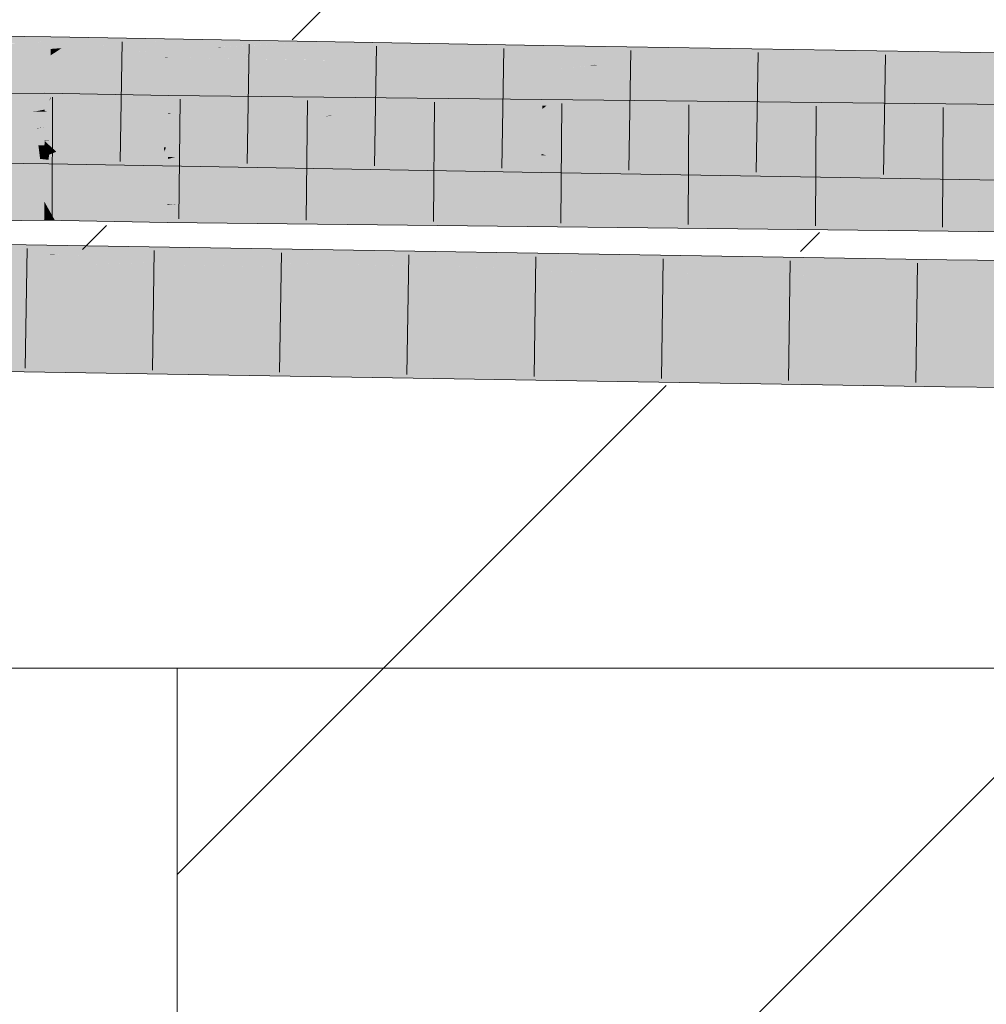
# Model space of a CAD drawing. Extents: x -620 to 300, y 62 to 1162.
# Tile 239 of 256: x 198.7 to 200.6, y 825.57 to 827.5. Entities that reach past the tile are written whole.
import ezdxf
from ezdxf.lldxf.tags import DXFTag

# ---------------------------------------------------------------- set-up
doc = ezdxf.new("R2010")
doc.units = 0
doc.layers.get('0').update_dxf_attribs({"lineweight": 13})
doc.layers.add('E_Detail_Linie_Text_Bem', color=7, linetype='Continuous', lineweight=13)
for name, color, linetype, lineweight, true_color in [('E_Detail_Wandschraffur', 7, 'Continuous', 5, 0xc0c0c0), ('E_Leerrohr 25-A06G94UQ8I', 7, 'Continuous', 9, 0xff8000), ('E_Leerrohr 25-Shading', 7, 'Continuous', 9, 0xff8000)]:
    doc.layers.add(name, color=color, linetype=linetype, lineweight=lineweight, true_color=true_color)
tags = doc.linetypes.add('fein_strichliert', pattern=[4, 1, -2, 1]).pattern_tags.tags
tags[8:9] = [DXFTag(74, 4), DXFTag(75, 0), DXFTag(340, '0'), DXFTag(46, 0.0), DXFTag(50, 0.0), DXFTag(44, 0.0), DXFTag(45, 0.0)]
tags[6:7] = [DXFTag(74, 4), DXFTag(75, 0), DXFTag(340, '0'), DXFTag(46, 0.0), DXFTag(50, 0.0), DXFTag(44, 0.0), DXFTag(45, 0.0)]
tags[4:5] = [DXFTag(74, 4), DXFTag(75, 0), DXFTag(340, '0'), DXFTag(46, 0.0), DXFTag(50, 0.0), DXFTag(44, 0.0), DXFTag(45, 0.0)]

# ---------------------------------------------------------------- blocks, each defined once
blk = doc.blocks.new('Shading-A06G94F18I', base_point=(173.296, 825.2112))
at = {"layer": 'E_Leerrohr 25-Shading', "color": 43, "true_color": 0xd7ab7f}
for points in [[(198.6366, 827.4694), (198.6193, 827.4489), (198.7603, 827.4678), (198.7602, 827.4621)], [(198.7602, 827.4621), (198.7599, 827.4439), (198.8144, 827.4669), (198.7815, 827.4455)], [(198.8144, 827.4669), (198.7603, 827.4678), (198.7602, 827.4621)], [(198.8144, 827.4669), (198.7815, 827.4455), (199.0295, 827.4631)], [(198.7602, 827.4621), (198.6158, 827.433), (198.7599, 827.4439)], [(198.6195, 827.4338), (198.7602, 827.4621), (198.6898, 827.4555)], [(198.7874, 827.4307), (198.7815, 827.4455), (198.7597, 827.4312)], [(198.7599, 827.4439), (198.7597, 827.4312), (198.7815, 827.4455)], [(198.8788, 827.4524), (198.7815, 827.4455), (198.8516, 827.4459)], [(198.7874, 827.4307), (198.7891, 827.4308), (198.7815, 827.4455), (198.8516, 827.4459)], [(199.0932, 827.4473), (199.0869, 827.4473), (198.9868, 827.4272), (198.7874, 827.4307)], [(198.7891, 827.4308), (199.0869, 827.4473), (198.8516, 827.4459)], [(199.2925, 827.4586), (199.0295, 827.4631), (198.8516, 827.4459), (198.8788, 827.4524)], [(199.2925, 827.4586), (198.8516, 827.4459), (199.0869, 827.4473)], [(198.9868, 827.4272), (199.5165, 827.4497), (199.0932, 827.4473)], [(198.9868, 827.4272), (198.9902, 827.4272), (199.5165, 827.4497), (199.5062, 827.4484)], [(199.5062, 827.4484), (198.9902, 827.4272), (199.4618, 827.4424)], [(199.0955, 827.4477), (199.0869, 827.4473), (199.0932, 827.4473)], [(199.0932, 827.4473), (199.2925, 827.4586), (199.0955, 827.4477)], [(199.0932, 827.4473), (199.5334, 827.452), (199.2925, 827.4586), (199.5489, 827.4541)], [(199.5334, 827.452), (199.0932, 827.4473), (199.5165, 827.4497)], [(199.7279, 827.4509), (199.4618, 827.4424), (199.3092, 827.4216), (199.3074, 827.4217)], [(199.7279, 827.4509), (199.3092, 827.4216), (199.7276, 827.4326)], [(199.5439, 827.4499), (199.5062, 827.4484), (199.7279, 827.4509), (199.4618, 827.4424)], [(199.5062, 827.4484), (199.5439, 827.4499), (199.5165, 827.4497)], [(199.5439, 827.4499), (199.6172, 827.4529), (199.5165, 827.4497), (199.5334, 827.452)], [(199.5334, 827.452), (199.6172, 827.4529), (199.5489, 827.4541)], [(199.5439, 827.4499), (199.7279, 827.4509), (199.6172, 827.4529)], [(200.148, 827.4441), (199.7279, 827.4509), (199.7276, 827.4326)], [(198.6158, 827.433), (198.7597, 827.4312), (198.7599, 827.4439)], [(199.4618, 827.4424), (198.9902, 827.4272), (199.3074, 827.4217)], [(199.3092, 827.4216), (199.7273, 827.4144), (199.7276, 827.4326)], [(199.7273, 827.4144), (200.148, 827.4441), (199.7276, 827.4326)], [(200.1765, 827.4429), (200.148, 827.4441), (199.8289, 827.4127), (199.7273, 827.4144)], [(200.6283, 827.4233), (200.1765, 827.4429), (199.838, 827.4125), (199.8289, 827.4127)], [(200.184, 827.4435), (200.148, 827.4441), (200.1765, 827.4429)], [(200.6284, 827.4363), (200.184, 827.4435), (200.6283, 827.4233), (200.1765, 827.4429)], [(199.838, 827.4125), (200.6279, 827.3997), (200.6283, 827.4233)], [(198.7179, 827.3544), (198.5294, 827.3368), (198.6453, 827.3357), (198.5149, 827.3228)], [(198.6966, 827.3564), (198.5294, 827.3368), (198.7277, 827.3569), (198.7179, 827.3544)], [(198.7479, 827.3459), (198.748, 827.3572), (198.6453, 827.3357), (198.7179, 827.3544)], [(198.7179, 827.3544), (198.748, 827.3572), (198.7277, 827.3569)], [(198.8752, 827.3549), (198.748, 827.3572), (198.7479, 827.3459)], [(198.7479, 827.3459), (198.7479, 827.3323), (198.8752, 827.3549), (198.8024, 827.3353)], [(198.905, 827.3543), (198.8752, 827.3549), (198.8038, 827.3353), (198.8024, 827.3353)], [(198.9916, 827.3527), (198.905, 827.3543), (198.9915, 827.3455), (198.8038, 827.3353)], [(198.9915, 827.3455), (198.9913, 827.3315), (199.0919, 827.3516), (199.0412, 827.3338)], [(199.0919, 827.3516), (198.9916, 827.3527), (198.9915, 827.3455)], [(199.1942, 827.3505), (199.0919, 827.3516), (199.0884, 827.336), (199.0412, 827.3338)], [(199.0715, 827.3336), (199.3616, 827.3487), (199.0884, 827.336)], [(199.0715, 827.3336), (199.6276, 827.3414), (199.3616, 827.3487), (199.6713, 827.3453)], [(199.3616, 827.3487), (199.1942, 827.3505), (199.0884, 827.336)], [(198.7479, 827.3459), (198.576, 827.3181), (198.7479, 827.3323)], [(198.7479, 827.3248), (198.7479, 827.3323), (198.7254, 827.3203), (198.576, 827.3181)], [(198.5783, 827.3185), (198.7479, 827.3459), (198.6453, 827.3357)], [(198.8002, 827.3347), (198.8024, 827.3353), (198.7479, 827.3248), (198.7479, 827.3323)], [(198.7526, 827.3218), (198.8002, 827.3347), (198.7479, 827.3217), (198.7479, 827.3248)], [(198.9913, 827.3315), (198.7526, 827.3218), (198.9498, 827.3169), (198.7479, 827.3206)], [(198.9915, 827.3455), (198.8024, 827.3353), (198.9913, 827.3315), (198.7526, 827.3218)], [(198.9913, 827.3226), (198.9913, 827.3315), (198.9506, 827.3172)], [(199.4355, 827.3321), (198.9912, 827.3161), (199.5199, 827.3317), (199.3542, 827.3169)], [(198.9912, 827.3161), (199.4355, 827.3321), (198.9968, 827.3181)], [(199.0213, 827.3267), (199.0412, 827.3338), (198.9913, 827.3226), (198.9913, 827.3315)], [(198.9968, 827.3181), (199.4355, 827.3321), (199.0213, 827.3267), (199.0715, 827.3336)], [(199.0715, 827.3336), (199.0412, 827.3338), (199.0213, 827.3267)], [(199.0884, 827.336), (199.0412, 827.3338), (199.0715, 827.3336)], [(199.4355, 827.3321), (199.5728, 827.3365), (199.0715, 827.3336), (199.6276, 827.3414)], [(199.3542, 827.3169), (199.5763, 827.3174), (199.5199, 827.3317), (200.2072, 827.3289)], [(199.5728, 827.3365), (199.4355, 827.3321), (199.5199, 827.3317)], [(200.5716, 827.3354), (199.804, 827.3439), (199.5199, 827.3317), (199.5728, 827.3365)], [(200.5716, 827.3354), (199.5199, 827.3317), (200.2072, 827.3289)], [(199.5728, 827.3365), (199.804, 827.3439), (199.6276, 827.3414)], [(200.2072, 827.3289), (199.5763, 827.3174), (200.8955, 827.3259), (200.7446, 827.3199)], [(199.6276, 827.3414), (199.804, 827.3439), (199.6713, 827.3453)], [(200.5716, 827.3354), (200.2072, 827.3289), (201.0132, 827.3306), (200.8955, 827.3259)], [(198.7479, 827.3217), (198.7479, 827.3248), (198.7279, 827.3203), (198.7254, 827.3203)], [(198.7279, 827.3203), (198.7479, 827.3206), (198.7479, 827.3217)], [(198.7479, 827.3217), (198.7479, 827.3206), (198.7526, 827.3218)], [(198.9912, 827.3179), (198.9913, 827.3226), (198.9498, 827.3169), (198.9506, 827.3172)], [(198.9498, 827.3169), (198.9912, 827.3161), (198.9912, 827.3179)], [(198.9968, 827.3181), (199.0213, 827.3267), (198.9912, 827.3179), (198.9913, 827.3226)], [(198.9912, 827.3179), (198.9912, 827.3161), (198.9968, 827.3181)], [(199.3542, 827.3169), (198.9912, 827.3161), (199.3069, 827.3127)], [(199.313, 827.3126), (199.5763, 827.3174), (199.3069, 827.3127), (199.3542, 827.3169)], [(199.5763, 827.3174), (199.313, 827.3126), (200.7446, 827.3199), (200.6953, 827.3179)], [(200.6953, 827.3179), (199.313, 827.3126), (200.293, 827.3019)], [(201.7876, 827.3221), (200.6953, 827.3179), (200.2953, 827.3019), (200.293, 827.3019)], [(201.7876, 827.3221), (200.2953, 827.3019), (201.7876, 827.3077)], [(200.2953, 827.3019), (201.7876, 827.2855), (201.7876, 827.3077)], [(198.613, 827.2531), (198.7374, 827.2416), (198.6064, 827.2564), (198.7374, 827.2419)], [(198.6064, 827.2564), (198.7374, 827.2419), (198.7357, 827.2548)], [(198.7374, 827.2416), (198.613, 827.2531), (198.7392, 827.2278), (198.642, 827.2385)], [(198.7374, 827.2419), (198.7365, 827.2548), (198.7357, 827.2548)], [(198.7374, 827.2419), (198.7564, 827.2398), (198.7365, 827.2548), (198.7567, 827.2533)], [(198.7567, 827.2533), (198.7567, 827.2545), (198.7365, 827.2548)], [(198.7564, 827.2398), (198.7966, 827.2359), (198.7567, 827.2533), (198.7598, 827.2531)], [(198.7598, 827.2531), (198.7567, 827.2545), (198.7567, 827.2533)], [(198.9825, 827.2505), (198.7567, 827.2545), (198.9832, 827.2419)], [(198.9832, 827.2419), (198.7567, 827.2545), (198.9837, 827.2355), (198.7598, 827.2531)], [(198.9837, 827.2355), (198.7598, 827.2531), (198.985, 827.2174), (198.7966, 827.2359)], [(198.642, 827.2385), (198.6813, 827.2188), (198.7562, 827.226), (198.7561, 827.2179)], [(198.7374, 827.2416), (198.7564, 827.2398), (198.7374, 827.2419)], [(198.7564, 827.2398), (198.7374, 827.2416), (198.7562, 827.226), (198.7392, 827.2278)], [(198.7562, 827.226), (198.8383, 827.2164), (198.7564, 827.2398), (198.7966, 827.2359)], [(198.985, 827.2174), (198.7966, 827.2359), (198.9853, 827.2139), (198.8383, 827.2164)], [(198.9832, 827.2419), (198.9865, 827.2505), (198.9825, 827.2505)], [(198.9832, 827.2419), (199.6088, 827.212), (198.9865, 827.2505), (199.6087, 827.2133)], [(199.6088, 827.212), (198.9832, 827.2419), (199.6089, 827.2073)], [(198.9837, 827.2355), (199.6089, 827.2073), (198.9832, 827.2419)], [(199.337, 827.2078), (198.9837, 827.2355), (199.0291, 827.2131), (198.985, 827.2174)], [(198.9837, 827.2355), (199.337, 827.2078), (199.6089, 827.2073), (199.609, 827.203)], [(198.9865, 827.2505), (199.6087, 827.2133), (199.608, 827.2396)], [(199.6087, 827.2133), (199.6093, 827.2396), (199.608, 827.2396)], [(199.6087, 827.2133), (199.7238, 827.2065), (199.6093, 827.2396), (199.7242, 827.235)], [(199.7242, 827.235), (199.7243, 827.2376), (199.6093, 827.2396)], [(199.7238, 827.2065), (199.854, 827.1989), (199.7242, 827.235), (199.7341, 827.2346)], [(199.7341, 827.2346), (199.7243, 827.2376), (199.7242, 827.235)], [(199.7243, 827.2376), (199.7341, 827.2346), (200.6253, 827.2229), (200.625, 827.2004)], [(199.7341, 827.2346), (199.854, 827.1989), (200.625, 827.2004), (200.6247, 827.1863)], [(198.7561, 827.2179), (198.8383, 827.2164), (198.7562, 827.226)], [(199.0291, 827.2131), (198.985, 827.2174), (198.9853, 827.2139)], [(199.6088, 827.212), (199.7238, 827.2065), (199.6087, 827.2133)], [(199.7237, 827.201), (199.7238, 827.2065), (199.6089, 827.2073), (199.6088, 827.212)], [(199.609, 827.203), (199.7237, 827.201), (199.6089, 827.2073)], [(199.7237, 827.201), (199.854, 827.1989), (199.7238, 827.2065)], [(198.7475, 827.1402), (198.7475, 827.1438), (198.518, 827.1406)], [(198.5325, 827.136), (198.7475, 827.1313), (198.518, 827.1406), (198.7475, 827.1402)], [(198.7474, 827.1213), (198.7475, 827.1313), (198.5548, 827.1291), (198.5325, 827.136)], [(198.7755, 827.139), (198.7475, 827.1438), (198.7496, 827.1401)], [(198.7496, 827.1401), (198.7475, 827.1438), (198.7475, 827.1402)], [(198.7755, 827.139), (198.989, 827.1303), (198.7475, 827.1438), (198.9891, 827.1378)], [(198.9891, 827.1378), (198.9891, 827.1393), (198.7475, 827.1438)], [(198.7475, 827.1313), (198.7547, 827.1309), (198.7475, 827.1402), (198.7496, 827.1401)], [(198.7547, 827.1309), (198.8612, 827.1245), (198.7496, 827.1401), (198.7755, 827.139)], [(198.9889, 827.1167), (198.989, 827.1303), (198.8612, 827.1245), (198.7755, 827.139)], [(198.989, 827.1303), (199.0938, 827.127), (198.9891, 827.1378), (199.0051, 827.1375)], [(199.1975, 827.1343), (198.9891, 827.1393), (199.0051, 827.1375)], [(201.7875, 827.1088), (198.9891, 827.1393), (201.7875, 827.0925), (199.1975, 827.1343)], [(199.0051, 827.1375), (198.9891, 827.1393), (198.9891, 827.1378)], [(201.7875, 827.0721), (199.1975, 827.1343), (199.0938, 827.127), (199.0051, 827.1375)], [(198.5548, 827.1291), (198.5889, 827.1185), (198.7474, 827.1213), (198.7474, 827.1089)], [(198.5889, 827.1185), (198.6303, 827.1055), (198.7474, 827.1089), (198.7474, 827.1072)], [(198.7474, 827.1213), (198.7608, 827.1202), (198.7475, 827.1313), (198.7547, 827.1309)], [(198.7474, 827.1089), (198.7684, 827.1068), (198.7474, 827.1213), (198.7608, 827.1202)], [(198.9887, 827.1028), (198.8612, 827.1245), (198.7608, 827.1202), (198.7547, 827.1309)], [(198.7608, 827.1202), (198.7684, 827.1068), (198.9774, 827.103)], [(198.9887, 827.1028), (198.7608, 827.1202), (198.9774, 827.103)], [(198.8612, 827.1245), (198.9887, 827.1028), (198.9889, 827.1167)], [(198.9887, 827.1028), (199.3295, 827.099), (198.9889, 827.1167)], [(198.9889, 827.1167), (199.3295, 827.099), (198.989, 827.1303), (199.0938, 827.127)], [(199.0938, 827.127), (199.3295, 827.099), (200.3022, 827.0884)], [(201.7875, 827.0721), (199.0938, 827.127), (200.3022, 827.0884)], [(199.1975, 827.1343), (201.7875, 827.0721), (201.7875, 827.0925)], [(198.7474, 827.1072), (198.7684, 827.1068), (198.7474, 827.1089)], [(198.8209, 827.0573), (198.6718, 827.0598), (198.6717, 827.0533)], [(198.7336, 827.0374), (198.7441, 827.0398), (198.6714, 827.0339), (198.6715, 827.0406)], [(198.755, 827.0423), (198.6716, 827.0423), (198.7441, 827.0398), (198.6715, 827.0406)], [(198.6717, 827.0533), (198.6716, 827.0473), (198.8209, 827.0573), (198.7838, 827.0489)], [(198.7838, 827.0489), (198.6716, 827.0473), (198.755, 827.0423), (198.6716, 827.0423)], [(199.1081, 827.0247), (198.7638, 827.0391), (198.7122, 827.0325), (198.7336, 827.0374)], [(198.7638, 827.0391), (198.7466, 827.0398), (198.7336, 827.0374), (198.7441, 827.0398)], [(199.8142, 827.0272), (198.755, 827.0423), (198.7441, 827.0398)], [(198.7466, 827.0398), (198.9865, 827.0358), (199.8142, 827.0272), (199.5929, 827.0264)], [(198.7698, 827.0394), (198.7466, 827.0398), (198.7638, 827.0391)], [(199.419, 827.0419), (198.7838, 827.0489), (198.755, 827.0423)], [(199.8142, 827.0272), (200.5209, 827.0298), (198.755, 827.0423), (199.419, 827.0419)], [(199.5604, 827.0263), (198.7698, 827.0394), (199.1081, 827.0247), (198.7638, 827.0391)], [(198.8209, 827.0573), (198.7838, 827.0489), (199.0877, 827.053)], [(199.0877, 827.053), (198.7838, 827.0489), (199.7874, 827.0417), (199.419, 827.0419)], [(199.419, 827.0419), (200.5209, 827.0298), (199.7874, 827.0417)], [(198.6714, 827.0333), (198.6713, 827.0231), (198.7122, 827.0325)], [(199.0335, 827.0262), (198.7122, 827.0325), (198.9632, 827.0242), (198.6713, 827.0231)], [(198.9632, 827.0242), (198.6713, 827.0231), (198.8332, 827.0205)], [(198.7122, 827.0325), (198.7336, 827.0374), (198.6714, 827.0333), (198.6714, 827.0339)], [(198.8332, 827.0205), (199.3769, 827.0129), (198.8728, 827.0216)], [(198.8332, 827.0205), (199.921, 827.0029), (199.3769, 827.0129), (199.9562, 827.0029)], [(198.8728, 827.0216), (199.1859, 827.0162), (198.9632, 827.0242), (199.231, 827.0169)], [(199.1081, 827.0247), (199.0335, 827.0262), (198.9632, 827.0242)], [(198.9632, 827.0242), (199.231, 827.0169), (199.1081, 827.0247), (199.3869, 827.0192)], [(198.9865, 827.0358), (199.5604, 827.0263), (199.5929, 827.0264)], [(200.5206, 827.0075), (199.5604, 827.0263), (200.5205, 826.9969), (199.1081, 827.0247)], [(199.3869, 827.0192), (199.231, 827.0169), (200.0856, 827.0031), (199.3769, 827.0129)], [(199.3869, 827.0192), (200.0856, 827.0031), (200.206, 827.0031)], [(199.5604, 827.0263), (200.5207, 827.0104), (199.5929, 827.0264), (200.5207, 827.0121)], [(199.5604, 827.0263), (200.5206, 827.0075), (200.0723, 827.0179)], [(200.5207, 827.0121), (200.5208, 827.0189), (199.5929, 827.0264), (199.8142, 827.0272)], [(200.5208, 827.0189), (200.5209, 827.0298), (199.8142, 827.0272)], [(202.1192, 826.9955), (202.1193, 827.0072), (200.5207, 827.0121), (200.5208, 827.0189)], [(202.1193, 827.0072), (202.1193, 827.0121), (200.5208, 827.0189), (200.5209, 827.0298)], [(199.1859, 827.0162), (199.3769, 827.0129), (199.231, 827.0169)], [(199.3769, 827.0129), (199.9563, 827.0029), (200.0856, 827.0031)], [(199.921, 827.0029), (200.5204, 826.9932), (199.9562, 827.0029)], [(199.9563, 827.0029), (200.5204, 826.9932), (200.0856, 827.0031), (200.5205, 826.9969)], [(200.5206, 827.0075), (200.5207, 827.0104), (200.0723, 827.0179)], [(200.0856, 827.0031), (200.5205, 826.9969), (200.206, 827.0031)], [(202.1191, 826.9805), (200.5206, 827.0075), (202.1191, 826.9755), (200.5205, 826.9969)], [(202.1192, 826.9911), (200.5207, 827.0104), (202.1191, 826.9805), (200.5206, 827.0075)], [(202.1192, 826.9955), (200.5207, 827.0121), (201.7878, 826.9981)], [(201.8124, 826.9979), (200.5207, 827.0121), (202.1192, 826.9911), (200.5207, 827.0104)], [(200.5205, 826.9969), (200.5204, 826.9932), (202.1191, 826.9755)], [(200.0286, 826.8243), (198.6685, 826.8464), (198.6683, 826.8361)], [(198.668, 826.8178), (200.0286, 826.8243), (198.6683, 826.8361)], [(198.6679, 826.8098), (200.5175, 826.7798), (198.668, 826.8178), (200.5178, 826.806)], [(200.0286, 826.8243), (198.668, 826.8178), (199.07, 826.8152)], [(200.0286, 826.8243), (199.07, 826.8152), (200.518, 826.8164), (200.5178, 826.806)], [(201.6622, 826.8038), (200.518, 826.8164), (200.5178, 826.806)], [(200.5175, 826.7798), (201.6622, 826.8038), (200.5178, 826.806)], [(200.5175, 826.7798), (202.1179, 826.7621), (201.6622, 826.8038), (202.1181, 826.7987)]]:
    blk.add_solid(points, dxfattribs=at)
at = {"layer": 'E_Leerrohr 25-Shading', "color": 31, "true_color": 0xfabd7f}
for points in [[(198.6158, 827.433), (198.6109, 827.3879), (198.7597, 827.4312), (198.7595, 827.4241)], [(198.7595, 827.4241), (198.7589, 827.3839), (198.7874, 827.4307), (198.7727, 827.3865)], [(198.7874, 827.4307), (198.7597, 827.4312), (198.7595, 827.4241)], [(198.9868, 827.4272), (198.7874, 827.4307), (198.9823, 827.4257), (198.7727, 827.3865)], [(198.9902, 827.4272), (198.7727, 827.3865), (199.3092, 827.4216), (199.1232, 827.3967)], [(198.9902, 827.4272), (198.9868, 827.4272), (198.9823, 827.4257)], [(198.7595, 827.4241), (198.6109, 827.3879), (198.7589, 827.3839), (198.6073, 827.3552)], [(199.7271, 827.403), (199.7273, 827.4144), (198.9799, 827.339), (198.7582, 827.3428)], [(199.7273, 827.4144), (199.1232, 827.3967), (198.7582, 827.3428), (198.7599, 827.3481)], [(199.1232, 827.3967), (199.7273, 827.4144), (199.3092, 827.4216)], [(199.7271, 827.403), (199.7259, 827.3324), (199.838, 827.4125), (199.7345, 827.3327)], [(199.7271, 827.403), (199.8165, 827.4107), (199.7273, 827.4144), (199.8289, 827.4127)], [(199.838, 827.4125), (199.7345, 827.3327), (200.6279, 827.3997), (200.6274, 827.3659)], [(199.8165, 827.4107), (199.838, 827.4125), (199.8289, 827.4127)], [(199.1232, 827.3967), (198.7727, 827.3865), (198.7599, 827.3481)], [(198.9799, 827.339), (199.6067, 827.3281), (199.7271, 827.403), (199.7259, 827.3324)], [(198.7589, 827.3839), (198.6073, 827.3552), (198.7248, 827.3433), (198.6062, 827.3448)], [(198.7589, 827.3839), (198.7248, 827.3433), (198.7583, 827.3478)], [(198.7727, 827.3865), (198.7589, 827.3839), (198.7599, 827.3481), (198.7583, 827.3478)], [(198.7248, 827.3433), (198.7582, 827.3428), (198.7583, 827.3478)], [(198.7583, 827.3478), (198.7582, 827.3428), (198.7599, 827.3481)], [(199.7345, 827.3327), (199.7258, 827.326), (200.6274, 827.3659), (200.6266, 827.3113)], [(198.6062, 827.3448), (198.6063, 827.3094), (198.7248, 827.3433), (198.7291, 827.3107)], [(198.7248, 827.3433), (198.729, 827.3112), (198.7582, 827.3428), (198.7576, 827.3107)], [(198.7582, 827.3428), (198.7576, 827.3107), (198.9799, 827.339), (198.9823, 827.3066)], [(199.6067, 827.3281), (198.9799, 827.339), (199.6068, 827.3264), (198.9801, 827.336)], [(199.6068, 827.3264), (198.9801, 827.336), (199.6076, 827.2992), (198.9823, 827.3066)], [(199.6067, 827.3281), (199.7258, 827.326), (199.7259, 827.3324)], [(199.7259, 827.3324), (199.7258, 827.326), (199.7345, 827.3327)], [(198.7279, 827.3203), (198.576, 827.3181), (198.5635, 827.2868), (198.554, 827.2866)], [(198.7279, 827.3203), (198.5666, 827.2874), (198.7479, 827.3206), (198.5681, 827.2874)], [(198.7273, 827.2876), (198.7478, 827.2899), (198.5681, 827.2874), (198.7479, 827.3206)], [(198.6063, 827.3094), (198.6064, 827.2564), (198.7291, 827.3107), (198.7365, 827.2548)], [(198.7576, 827.3107), (198.729, 827.3112), (198.7572, 827.2876), (198.7322, 827.2876)], [(198.9498, 827.3169), (198.7479, 827.3206), (198.7478, 827.2899)], [(198.8375, 827.286), (198.9498, 827.3169), (198.7478, 827.2876), (198.7478, 827.2899)], [(198.9823, 827.3066), (198.7576, 827.3107), (198.9838, 827.2873), (198.7572, 827.2876)], [(198.8745, 827.2853), (198.9498, 827.3169), (198.8375, 827.286)], [(198.9912, 827.3161), (198.9498, 827.3169), (198.9841, 827.2834), (198.8745, 827.2853)], [(198.9912, 827.3161), (198.9841, 827.2834), (198.9908, 827.2839)], [(199.313, 827.3126), (198.9908, 827.2839), (199.1057, 827.2581), (198.9905, 827.26)], [(198.9912, 827.3161), (198.9908, 827.2839), (199.2869, 827.3103)], [(198.9912, 827.3161), (199.2869, 827.3103), (199.3069, 827.3127), (199.2985, 827.3113)], [(199.6083, 827.2745), (200.2953, 827.3019), (199.1906, 827.2805), (199.313, 827.3126)], [(199.2985, 827.3113), (199.313, 827.3126), (199.3069, 827.3127)], [(199.7255, 827.3111), (199.7258, 827.326), (199.6072, 827.3122), (199.6067, 827.3281)], [(199.7251, 827.2862), (199.7255, 827.3111), (199.608, 827.2864), (199.6072, 827.3122)], [(199.7251, 827.2862), (200.6262, 827.2854), (199.7255, 827.3111), (200.6265, 827.3032)], [(200.6265, 827.3032), (200.6266, 827.3113), (199.7255, 827.3111), (199.7258, 827.326)], [(198.7478, 827.2643), (198.7478, 827.2899), (198.5906, 827.2663)], [(198.7322, 827.2876), (198.7478, 827.2899), (198.7273, 827.2876)], [(199.6076, 827.2992), (198.9823, 827.3066), (199.6084, 827.2722), (198.9841, 827.2834)], [(200.2953, 827.3019), (199.5413, 827.2719), (201.7876, 827.2855), (199.5413, 827.2592)], [(198.5396, 827.2661), (198.7273, 827.2876), (198.5525, 827.2845), (198.5681, 827.2874)], [(198.5863, 827.2657), (198.7322, 827.2876), (198.5396, 827.2661), (198.7273, 827.2876)], [(198.7322, 827.2876), (198.7365, 827.2548), (198.7572, 827.2876), (198.7567, 827.2545)], [(198.758, 827.2641), (198.8375, 827.286), (198.7478, 827.2643), (198.7478, 827.2876)], [(198.7572, 827.2876), (198.7567, 827.2545), (198.9838, 827.2873), (198.9865, 827.2505)], [(198.8407, 827.2712), (198.8745, 827.2853), (198.758, 827.2641), (198.8375, 827.286)], [(198.8212, 827.263), (198.8407, 827.2712), (198.758, 827.2641)], [(198.9905, 827.26), (198.9908, 827.2839), (198.8212, 827.263), (198.8407, 827.2712)], [(198.8745, 827.2853), (198.8407, 827.2712), (198.9841, 827.2834)], [(198.9841, 827.2834), (198.9865, 827.2505), (199.6084, 827.2722), (199.6093, 827.2396)], [(199.5413, 827.2719), (199.0894, 827.2538), (199.5413, 827.2592)], [(199.1705, 827.2571), (199.6083, 827.2745), (199.1057, 827.2581), (199.1906, 827.2805)], [(201.7876, 827.2365), (201.7876, 827.2855), (199.5414, 827.2327), (199.5413, 827.2592)], [(199.608, 827.2864), (199.6083, 827.2755), (199.7251, 827.2862), (199.7249, 827.2756)], [(199.7249, 827.2756), (199.6083, 827.2755), (199.7249, 827.2728), (199.6083, 827.2745)], [(199.6083, 827.2745), (199.6093, 827.2396), (199.7249, 827.2728), (199.7243, 827.2376)], [(199.7249, 827.2728), (199.7243, 827.2376), (200.6258, 827.2606), (200.6253, 827.2229)], [(199.7249, 827.2756), (200.6261, 827.2772), (199.7251, 827.2862), (200.6262, 827.2854)], [(199.7249, 827.2756), (199.7249, 827.2728), (200.6261, 827.2772), (200.6258, 827.2606)], [(198.7478, 827.2632), (198.5215, 827.2402), (198.7477, 827.2411), (198.5135, 827.2288)], [(198.7478, 827.2632), (198.5338, 827.2578), (198.5215, 827.2402)], [(198.7478, 827.2632), (198.7478, 827.2643), (198.5338, 827.2578), (198.5906, 827.2663)], [(198.771, 827.2419), (198.7478, 827.2632), (198.7477, 827.2411)], [(198.7478, 827.2643), (198.7478, 827.2632), (198.758, 827.2641)], [(198.771, 827.2419), (198.8212, 827.263), (198.7478, 827.2632), (198.758, 827.2641)], [(198.9904, 827.2499), (198.9905, 827.26), (198.771, 827.2419), (198.8212, 827.263)], [(199.0894, 827.2538), (198.9904, 827.2499), (199.0053, 827.2318), (198.9902, 827.2317)], [(198.9905, 827.26), (198.9904, 827.2499), (199.1057, 827.2581), (199.0894, 827.2538)], [(199.5413, 827.2592), (199.0894, 827.2538), (199.5414, 827.2327), (199.0053, 827.2318)], [(199.1057, 827.2581), (199.0894, 827.2538), (199.1705, 827.2571)], [(198.5135, 827.2288), (198.7477, 827.2322), (198.7477, 827.2411)], [(198.7475, 827.1438), (198.7477, 827.2322), (198.518, 827.1406), (198.5135, 827.2288)], [(198.9891, 827.1393), (198.9902, 827.2277), (198.7475, 827.1438), (198.7477, 827.2322)], [(198.9904, 827.2499), (198.771, 827.2419), (198.9902, 827.2317), (198.7477, 827.2322)], [(198.7477, 827.2411), (198.7477, 827.2322), (198.771, 827.2419)], [(198.7477, 827.2322), (198.9902, 827.2277), (198.9902, 827.2317)], [(199.3783, 827.2324), (199.0053, 827.2318), (199.3783, 827.2235), (198.9902, 827.2277)], [(198.9902, 827.2317), (198.9902, 827.2277), (199.0053, 827.2318)], [(200.3948, 827.2124), (200.3947, 827.2341), (199.3783, 827.2235), (199.3783, 827.2324)], [(201.7876, 827.2365), (200.3947, 827.2341), (201.7876, 827.1971), (200.3948, 827.2124)], [(201.7875, 827.1088), (201.7876, 827.1971), (198.9891, 827.1393), (198.9902, 827.2277)], [(198.6709, 826.9982), (198.6701, 826.95), (198.8332, 827.0205), (198.7014, 826.9514)], [(198.8332, 827.0205), (198.6713, 827.0231), (198.6709, 826.9982)], [(198.8332, 827.0205), (198.7014, 826.9514), (199.921, 827.0029)], [(198.7014, 826.9514), (200.5204, 826.9932), (199.921, 827.0029)], [(198.7014, 826.9514), (198.6699, 826.9348), (200.5204, 826.9932), (200.5192, 826.9048)], [(202.1186, 826.8871), (202.1191, 826.9755), (200.5192, 826.9048), (200.5204, 826.9932)], [(198.6701, 826.95), (198.6699, 826.9348), (198.7014, 826.9514)], [(200.2872, 826.8975), (200.5192, 826.9048), (198.6695, 826.9103), (198.6698, 826.93)], [(200.5192, 826.9048), (198.6699, 826.9348), (198.6698, 826.93)], [(198.6695, 826.9103), (198.6688, 826.8693), (200.2872, 826.8975), (199.4054, 826.8696)], [(200.5191, 826.8956), (200.5192, 826.9048), (200.2872, 826.8975)], [(202.1186, 826.8871), (200.5192, 826.9048), (200.5191, 826.8956)], [(200.5187, 826.8701), (200.5191, 826.8956), (199.4054, 826.8696), (200.2872, 826.8975)], [(201.8219, 826.874), (202.1186, 826.8871), (200.5187, 826.8701), (200.5191, 826.8956)], [(198.6688, 826.8693), (198.6685, 826.8464), (199.4054, 826.8696)], [(199.4054, 826.8696), (198.6685, 826.8464), (200.5181, 826.829), (200.0286, 826.8243)], [(199.4054, 826.8696), (200.5181, 826.829), (200.5187, 826.8701)], [(200.5187, 826.8701), (200.5181, 826.829), (201.8219, 826.874), (200.9101, 826.8337)], [(200.0286, 826.8243), (200.518, 826.8164), (200.5181, 826.829)], [(200.9101, 826.8337), (200.518, 826.8164), (202.1182, 826.8129), (201.6622, 826.8038)], [(200.5181, 826.829), (200.518, 826.8164), (200.9101, 826.8337)]]:
    blk.add_solid(points, dxfattribs=at)
blk = doc.blocks.new('Referenz-A06G94UW8I')
at = {"layer": 'E_Detail_Linie_Text_Bem', "linetype": 'Continuous', "ltscale": 0.13}
for p, q in [((203.2314, 826.2269), (191.4314, 826.2269)), ((201.5085, 826.2269), (199.0085, 826.2269)), ((199.0085, 826.2269), (199.0085, 786.2269))]:
    blk.add_line(p, q, dxfattribs=at)
at = {"layer": 'E_Detail_Wandschraffur', "linetype": 'fein_strichliert', "ltscale": 0.13}
for p, q in [((199.2343, 827.4619), (200.4994, 828.7269)), ((198.8223, 827.0498), (198.8693, 827.0968)), ((199.0085, 824.4076), (200.8278, 826.2269))]:
    blk.add_line(p, q, dxfattribs=at)
at = {"layer": 'E_Detail_Wandschraffur', "linetype": 'ByBlock', "ltscale": 0.13}
for p, q in [((200.2328, 827.0461), (200.2702, 827.0835)), ((199.4136, 826.2269), (199.969, 826.7824)), ((199.0085, 825.8218), (199.4136, 826.2269))]:
    blk.add_line(p, q, dxfattribs=at)
at = {"layer": 'E_Leerrohr 25-A06G94UQ8I', "linetype": 'Continuous', "ltscale": 0.13}
for p, q in [((198.7603, 827.4678), (198.6059, 827.4698)), ((199.7279, 827.4509), (198.7603, 827.4678)), ((198.9002, 827.4579), (198.8962, 827.2229)), ((199.1501, 827.4535), (199.1462, 827.2186)), ((199.4001, 827.4492), (199.3961, 827.2142)), ((199.6501, 827.4448), (199.6461, 827.2098)), ((200.6284, 827.4363), (199.7279, 827.4509)), ((199.9, 827.4406), (199.8961, 827.2057)), ((200.1499, 827.4366), (200.1461, 827.2016)), ((200.3998, 827.4325), (200.3962, 827.1975)), ((198.748, 827.3572), (198.5072, 827.3537)), ((198.9916, 827.3527), (198.748, 827.3572)), ((198.7635, 827.3494), (198.7628, 827.1144)), ((201.7876, 827.3221), (198.9916, 827.3527)), ((199.0145, 827.345), (199.0118, 827.11)), ((199.2643, 827.3423), (199.2619, 827.1073)), ((199.5142, 827.3395), (199.512, 827.1045)), ((199.7641, 827.3368), (199.7621, 827.1018)), ((200.0139, 827.3341), (200.0122, 827.0991)), ((200.2638, 827.3313), (200.2623, 827.0963)), ((200.5137, 827.3286), (200.5124, 827.0936)), ((198.7561, 827.2179), (198.6065, 827.2198)), ((199.7237, 827.201), (198.7561, 827.2179)), ((200.6247, 827.1863), (199.7237, 827.201)), ((198.7474, 827.1072), (198.5199, 827.104)), ((198.9887, 827.1028), (198.7474, 827.1072)), ((201.7875, 827.0721), (198.9887, 827.1028)), ((200.5209, 827.0298), (198.6718, 827.0597)), ((198.7135, 827.0516), (198.7098, 826.8166)), ((198.9634, 827.0475), (198.9598, 826.8125)), ((199.2134, 827.0435), (199.2098, 826.8085)), ((199.4633, 827.0394), (199.4598, 826.8044)), ((199.7132, 827.0354), (199.7098, 826.8004)), ((199.9632, 827.0313), (199.9598, 826.7963)), ((200.2131, 827.0273), (200.2098, 826.7923)), ((200.463, 827.0232), (200.4598, 826.7882)), ((202.1193, 827.0121), (200.5209, 827.0298)), ((200.5175, 826.7798), (198.6679, 826.8098)), ((202.1179, 826.7621), (200.5175, 826.7798))]:
    blk.add_line(p, q, dxfattribs=at)

msp = doc.modelspace()

# ---------------------------------------------------------------- block references
at = {"color": 8, "lineweight": 25, "ltscale": 0.25, "true_color": 0x808080}
msp.add_blockref('Referenz-A06G94UW8I', (0, 0), dxfattribs=at)
msp.add_blockref('Shading-A06G94F18I', (173.296, 825.2112))

doc.saveas('drawing.dxf')
